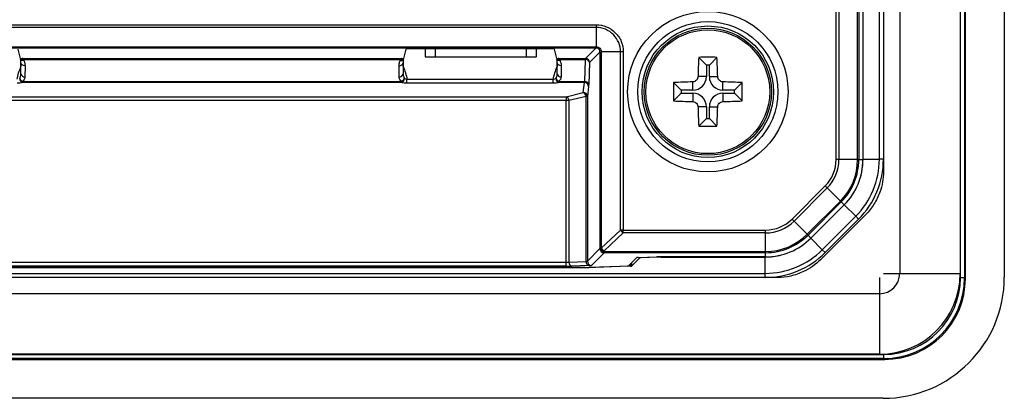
# Model space of a CAD drawing. Header units: millimetres. Extents: x 1316 to 1736, y 283 to 580.
# Tile 12 of 16: x 1666 to 1690, y 406 to 415. Entities that reach past the tile are written whole.
import ezdxf

# ---------------------------------------------------------------- set-up
doc = ezdxf.new("R2010")
doc.units = ezdxf.units.MM

msp = doc.modelspace()

# ---------------------------------------------------------------- linework, layer by layer
at = {"color": 7, "linetype": 'Continuous', "lineweight": 25}
for p, q in [((1689.408, 408.662), (1689.408, 456.371)), ((1689.508, 456.371), (1689.508, 408.662)), ((1689.53, 408.639), (1689.53, 456.394)), ((1690.494, 456.358), (1690.494, 408.675)), ((1686.33, 411.588), (1686.33, 453.445)), ((1686.401, 453.445), (1686.401, 411.588)), ((1686.862, 411.588), (1686.862, 453.445)), ((1686.891, 453.445), (1686.891, 411.588)), ((1686.994, 453.445), (1686.994, 411.588)), ((1687.401, 411.595), (1687.401, 453.438)), ((1687.501, 453.438), (1687.501, 411.595)), ((1687.504, 432.517), (1687.504, 411.287)), ((1687.904, 432.517), (1687.904, 408.767)), ((1689.404, 432.517), (1689.404, 408.767)), ((1686.996, 411.595), (1686.996, 427.694)), ((1626.922, 414.927), (1680.386, 414.927)), ((1680.386, 414.859), (1626.922, 414.859)), ((1680.386, 414.859), (1680.386, 414.382)), ((1626.922, 414.382), (1680.386, 414.382)), ((1680.385, 414.35), (1626.923, 414.35)), ((1666.139, 414.089), (1666.081, 414.322)), ((1675.677, 414.322), (1675.619, 414.089)), ((1679.106, 414.331), (1675.927, 414.331)), ((1676.154, 414.331), (1676.154, 414.129)), ((1676.154, 414.331), (1676.154, 414.129)), ((1676.404, 414.331), (1676.404, 414.129)), ((1678.654, 414.331), (1678.654, 414.129)), ((1678.904, 414.331), (1678.904, 414.129)), ((1679.414, 414.089), (1679.356, 414.322)), ((1680.125, 414.091), (1680.385, 414.35)), ((1680.484, 414.25), (1680.225, 413.991)), ((1680.385, 414.35), (1680.385, 414.35)), ((1680.485, 414.251), (1680.484, 414.25)), ((1680.485, 409.398), (1680.485, 414.251)), ((1680.993, 414.252), (1680.516, 414.252)), ((1680.516, 414.252), (1680.516, 409.398)), ((1680.993, 409.843), (1680.993, 414.252)), ((1681.061, 414.252), (1681.061, 409.843)), ((1666.139, 414.089), (1666.14, 414.064)), ((1666.14, 414.064), (1666.14, 414.055)), ((1666.14, 414.055), (1666.144, 413.899)), ((1666.148, 413.706), (1666.149, 413.982)), ((1666.192, 414.091), (1675.566, 414.091)), ((1675.549, 414.061), (1666.209, 414.061)), ((1675.609, 413.982), (1675.61, 413.706)), ((1675.614, 413.899), (1675.618, 414.055)), ((1675.618, 414.064), (1675.619, 414.089)), ((1675.618, 414.055), (1675.618, 414.064)), ((1676.154, 414.129), (1676.404, 414.129)), ((1676.404, 414.129), (1678.654, 414.129)), ((1678.654, 414.129), (1678.904, 414.129)), ((1679.414, 414.089), (1679.415, 414.064)), ((1679.415, 414.064), (1679.415, 414.055)), ((1679.415, 414.055), (1679.419, 413.899)), ((1679.423, 413.706), (1679.424, 413.982)), ((1679.467, 414.091), (1680.125, 414.091)), ((1680.125, 414.061), (1679.484, 414.061)), ((1680.106, 413.518), (1680.125, 414.061)), ((1680.125, 414.061), (1680.125, 414.091)), ((1680.225, 413.991), (1680.206, 413.447)), ((1683.117, 413.929), (1682.928, 414.118)), ((1683.117, 413.929), (1683.117, 413.642)), ((1683.192, 413.929), (1683.117, 413.929)), ((1683.192, 413.929), (1683.38, 414.118)), ((1683.192, 413.642), (1683.192, 413.929)), ((1666.144, 413.899), (1666.145, 413.89)), ((1666.145, 413.89), (1666.148, 413.891)), ((1666.249, 413.911), (1666.248, 413.635)), ((1675.51, 413.635), (1675.509, 413.911)), ((1675.614, 413.89), (1675.611, 413.891)), ((1675.614, 413.89), (1675.614, 413.899)), ((1679.419, 413.899), (1679.42, 413.89)), ((1679.42, 413.89), (1679.423, 413.891)), ((1679.524, 413.911), (1679.523, 413.635)), ((1666.183, 413.518), (1675.575, 413.518)), ((1666.183, 413.518), (1666.183, 413.492)), ((1675.575, 413.492), (1666.183, 413.492)), ((1675.575, 413.518), (1675.575, 413.492)), ((1675.705, 413.479), (1675.705, 413.576)), ((1675.705, 413.576), (1679.328, 413.576)), ((1679.328, 413.479), (1675.705, 413.479)), ((1679.328, 413.479), (1679.328, 413.576)), ((1679.458, 413.518), (1680.106, 413.518)), ((1679.458, 413.492), (1679.458, 413.518)), ((1680.103, 413.492), (1679.458, 413.492)), ((1680.071, 413.25), (1680.103, 413.492)), ((1682.492, 413.304), (1682.303, 413.493)), ((1682.779, 413.304), (1682.779, 413.51)), ((1683.117, 413.642), (1682.91, 413.642)), ((1683.192, 413.642), (1683.398, 413.642)), ((1683.529, 413.304), (1683.529, 413.51)), ((1683.817, 413.304), (1684.005, 413.493)), ((1679.648, 413.144), (1680.071, 413.25)), ((1680.203, 413.396), (1680.171, 413.153)), ((1682.492, 413.229), (1682.303, 413.04)), ((1682.779, 413.304), (1682.492, 413.304)), ((1682.492, 413.304), (1682.492, 413.229)), ((1682.492, 413.229), (1682.779, 413.229)), ((1682.779, 413.229), (1682.779, 413.023)), ((1683.817, 413.304), (1683.529, 413.304)), ((1683.529, 413.229), (1683.529, 413.023)), ((1683.529, 413.229), (1683.817, 413.229)), ((1683.817, 413.229), (1683.817, 413.304)), ((1683.817, 413.229), (1684.005, 413.04)), ((1657.022, 413.144), (1679.648, 413.144)), ((1679.648, 413.047), (1657.025, 413.047)), ((1679.648, 413.144), (1679.648, 413.047)), ((1679.716, 413.047), (1679.648, 413.047)), ((1679.648, 409.049), (1679.648, 413.047)), ((1680.14, 413.153), (1679.716, 413.047)), ((1679.716, 413.047), (1679.716, 409.051)), ((1680.171, 413.153), (1680.14, 413.153)), ((1680.14, 409.064), (1680.14, 413.153)), ((1680.171, 413.153), (1680.171, 409.069)), ((1683.117, 412.892), (1682.91, 412.892)), ((1683.117, 412.892), (1683.117, 412.604)), ((1683.192, 412.892), (1683.398, 412.892)), ((1683.192, 412.604), (1683.192, 412.892)), ((1683.117, 412.604), (1682.928, 412.415)), ((1683.117, 412.604), (1683.192, 412.604)), ((1683.192, 412.604), (1683.38, 412.415)), ((1686.401, 411.588), (1686.33, 411.588)), ((1686.862, 411.588), (1686.401, 411.588)), ((1686.891, 411.588), (1686.862, 411.588)), ((1686.891, 411.588), (1686.994, 411.588)), ((1686.996, 411.595), (1687.401, 411.595)), ((1687.501, 411.595), (1687.401, 411.595)), ((1685.238, 410.113), (1686.06, 410.935)), ((1686.11, 410.885), (1685.288, 410.063)), ((1686.11, 410.885), (1686.06, 410.935)), ((1686.436, 410.559), (1686.11, 410.885)), ((1685.614, 409.737), (1686.436, 410.559)), ((1686.456, 410.538), (1685.635, 409.717)), ((1686.456, 410.538), (1686.436, 410.559)), ((1686.529, 410.465), (1686.456, 410.538)), ((1686.529, 410.465), (1685.708, 409.644)), ((1686.816, 410.183), (1686.531, 410.468)), ((1685.288, 410.063), (1685.238, 410.113)), ((1685.614, 409.737), (1685.288, 410.063)), ((1687.065, 410.227), (1685.943, 409.105)), ((1685.988, 409.355), (1686.816, 410.183)), ((1686.887, 410.112), (1686.058, 409.284)), ((1686.887, 410.112), (1686.816, 410.183)), ((1680.516, 409.398), (1680.993, 409.843)), ((1681.061, 409.843), (1680.993, 409.843)), ((1681.061, 409.843), (1684.585, 409.843)), ((1681.061, 409.772), (1681.061, 409.843)), ((1684.585, 409.772), (1684.585, 409.843)), ((1681.061, 409.772), (1680.584, 409.328)), ((1684.585, 409.772), (1681.061, 409.772)), ((1684.585, 409.311), (1684.585, 409.772)), ((1685.635, 409.717), (1685.614, 409.737)), ((1685.635, 409.717), (1685.708, 409.644)), ((1685.703, 409.639), (1685.988, 409.355)), ((1680.171, 409.069), (1680.484, 409.382)), ((1680.484, 409.382), (1680.485, 409.398)), ((1680.485, 409.398), (1680.516, 409.398)), ((1680.584, 409.328), (1680.584, 409.311)), ((1680.584, 409.311), (1684.585, 409.311)), ((1680.584, 409.282), (1680.584, 409.311)), ((1684.585, 409.282), (1684.585, 409.311)), ((1686.058, 409.284), (1685.988, 409.355)), ((1627.646, 409.049), (1679.648, 409.049)), ((1679.648, 408.949), (1679.648, 409.049)), ((1679.716, 409.051), (1680.14, 409.064)), ((1680.584, 409.282), (1680.271, 408.969)), ((1684.585, 409.282), (1680.584, 409.282)), ((1681.192, 408.955), (1681.397, 409.16)), ((1681.266, 408.951), (1681.471, 409.156)), ((1681.426, 409.162), (1681.887, 409.178)), ((1681.471, 409.156), (1681.471, 409.164)), ((1681.918, 409.173), (1681.5, 409.159)), ((1681.5, 409.165), (1681.5, 409.159)), ((1681.918, 409.173), (1681.918, 409.179)), ((1684.585, 409.179), (1681.958, 409.179)), ((1681.989, 409.179), (1681.989, 409.174)), ((1681.989, 409.174), (1684.576, 409.174)), ((1684.576, 408.77), (1684.576, 409.174)), ((1684.585, 409.179), (1684.585, 409.282)), ((1627.165, 408.912), (1680.144, 408.912)), ((1680.113, 408.917), (1627.196, 408.917)), ((1679.648, 408.949), (1627.646, 408.949)), ((1680.208, 408.965), (1679.785, 408.951)), ((1680.144, 408.912), (1680.144, 408.917)), ((1680.183, 408.918), (1681.163, 408.953)), ((1681.236, 408.949), (1680.215, 408.913)), ((1680.215, 408.919), (1680.215, 408.913)), ((1681.236, 408.949), (1681.236, 409)), ((1681.266, 409.029), (1681.266, 408.951)), ((1684.883, 408.667), (1622.426, 408.667)), ((1622.733, 408.77), (1684.576, 408.77)), ((1684.576, 408.67), (1622.733, 408.67)), ((1684.576, 408.67), (1684.576, 408.77)), ((1687.404, 408.667), (1687.404, 408.267)), ((1687.504, 408.767), (1687.904, 408.767)), ((1687.904, 408.767), (1689.404, 408.767)), ((1689.508, 408.662), (1689.408, 408.662)), ((1689.508, 408.662), (1689.53, 408.639)), ((1687.404, 408.267), (1619.904, 408.267)), ((1687.404, 408.267), (1687.404, 406.767)), ((1619.777, 406.64), (1687.532, 406.64)), ((1619.8, 406.763), (1687.509, 406.763)), ((1687.509, 406.663), (1619.8, 406.663)), ((1687.404, 406.767), (1619.904, 406.767)), ((1687.509, 406.663), (1687.509, 406.763)), ((1687.532, 406.64), (1687.509, 406.663)), ((1687.496, 405.677), (1619.813, 405.677))]:
    msp.add_line(p, q, dxfattribs=at)
for radius in [1.986, 1.736, 1.628, 1.574, 1.533]:
    msp.add_circle((1683.154, 413.267), radius, dxfattribs=at)
for centre, radius, start, end in [((1680.125, 413.991), 0.1, 0.0817, 89.9183), ((1680.135, 413.97), 0.092, 13.0329, 96.4054), ((1698.971, 413.284), 16.064, 177.0251, 178.725), ((1683.154, 397.159), 16.961, 89.2356, 90.7644), ((1667.338, 413.284), 16.064, 1.275, 2.9749), ((1666.236, 413.724), 0.0895, 191.5867, 277.8842), ((1675.523, 413.724), 0.0895, 262.1158, 348.4133), ((1679.511, 413.724), 0.0895, 191.5867, 277.8842), ((1666.279, 413.666), 0.176, 203.6894, 237.2493), ((1666.233, 413.597), 0.116, 180.6109, 244.5848), ((1675.48, 413.666), 0.176, 302.7507, 336.3106), ((1675.526, 413.597), 0.116, 295.4152, 359.3891), ((1679.554, 413.666), 0.176, 203.6894, 237.2493), ((1679.508, 413.597), 0.116, 180.6109, 244.5848), ((1680.104, 413.393), 0.0994, 1.596, 90.3551), ((1680.116, 413.427), 0.092, 13.0329, 96.4054), ((1699.262, 413.267), 16.961, 179.2356, 180.7644), ((1683.137, 397.45), 16.064, 91.275, 92.9749), ((1682.779, 413.642), 0.338, 270, 0), ((1683.529, 413.642), 0.338, 180, 270), ((1683.172, 397.45), 16.064, 87.0251, 88.725), ((1667.046, 413.267), 16.961, 359.2356, 0.7644), ((1680.072, 413.15), 0.0994, 1.596, 90.3551), ((1680.027, 413.146), 0.112, 3.5005, 66.948), ((1682.779, 412.892), 0.338, 0, 90), ((1683.529, 412.892), 0.338, 90, 180), ((1679.604, 413.04), 0.112, 3.5005, 66.948), ((1683.137, 429.083), 16.064, 267.0251, 268.725), ((1683.172, 429.083), 16.064, 271.275, 272.9749), ((1698.971, 413.249), 16.064, 181.275, 182.9749), ((1667.338, 413.249), 16.064, 357.0251, 358.725), ((1683.154, 429.374), 16.961, 269.2356, 270.7644), ((1685.407, 411.588), 0.924, 315, 0), ((1685.407, 411.588), 0.994, 315, 0), ((1685.407, 411.588), 1.455, 315, 0), ((1685.407, 411.588), 1.485, 315, 0), ((1685.407, 411.588), 1.587, 315, 0), ((1685.404, 411.595), 1.997, 315, 0), ((1685.404, 411.595), 1.592, 337.361, 0), ((1685.404, 411.595), 2.097, 315, 0), ((1684.585, 410.767), 0.924, 270, 315), ((1684.585, 410.767), 0.994, 270, 315), ((1681.143, 409.919), 0.168, 206.9895, 240.9395), ((1684.585, 410.767), 1.455, 270, 315), ((1684.585, 410.767), 1.485, 270, 315), ((1684.585, 410.767), 1.587, 270, 315), ((1680.574, 409.403), 0.092, 193.0329, 276.4054), ((1680.584, 409.382), 0.1, 180.0817, 269.9183), ((1680.574, 409.419), 0.092, 193.0329, 276.4054), ((1680.666, 409.475), 0.168, 206.9895, 240.9395), ((1684.576, 410.767), 1.997, 270, 315), ((1679.807, 409.04), 0.0917, 173.0377, 255.5827), ((1680.231, 409.053), 0.0917, 173.0377, 255.5827), ((1680.271, 409.069), 0.1, 180.0817, 269.9183), ((1684.576, 410.767), 2.097, 270, 315), ((1684.576, 410.767), 1.592, 270, 284.5071), ((1687.404, 408.767), 0.5, 270, 0), ((1687.404, 408.767), 2, 270, 0)]:
    msp.add_arc(centre, radius, start, end, dxfattribs=at)
for centre, major_axis, ratio, start_param, end_param in [((1675.927, 414.322), (0.25, 0), 0.034921, 1.570796, 3.132866), ((1679.106, 414.322), (0.25, 0), 0.034921, 0.008727, 1.570796), ((1680.101, 413.589), (0, 0.1), 0.069842, 3.403392, 3.926991), ((1680.201, 413.589), (0, 0.2), 0.034921, 3.403392, 3.926991), ((1679.648, 409.056), (0.1, 0), 0.069842, 4.712389, 5.462881), ((1680.071, 409.07), (0.1, 0), 0.069842, 5.462881, 6.248279), ((1681.497, 409.16), (0.1, 0), 0.034921, 2.356194, 3.106686), ((1681.57, 409.156), (0.1, 0), 0.034921, 2.356194, 3.106686), ((1681.958, 409.176), (0.1, 0), 0.034921, 1.570796, 2.356194), ((1681.989, 409.171), (0.1, 0), 0.034921, 1.570796, 2.356194), ((1679.648, 408.956), (0.2, 0), 0.034921, 4.712389, 5.462881), ((1680.113, 408.921), (0.1, 0), 0.034921, 4.712389, 5.497787), ((1680.144, 408.916), (0.1, 0), 0.034921, 4.712389, 5.497787), ((1680.071, 408.97), (0.2, 0), 0.034921, 5.462881, 6.248279), ((1681.092, 408.955), (0.1, 0), 0.034921, 5.497787, 6.248279), ((1681.166, 408.952), (0.1, 0), 0.034921, 5.497787, 6.248279), ((1687.492, 408.679), (-2.124, 2.124), 0.998783, 2.356803, 3.926382), ((1687.506, 408.664), (1.416, -1.416), 0.998904, 5.498396, 7.067974), ((1687.506, 408.664), (-1.345, 1.345), 0.998783, 2.356803, 3.926382), ((1687.529, 408.642), (-1.416, 1.416), 0.998783, 2.356803, 3.926382)]:
    msp.add_ellipse(centre, major_axis=major_axis, ratio=ratio, start_param=start_param, end_param=end_param, dxfattribs=at)
for points, knots in [([(1680.386, 414.927), (1680.475, 414.927), (1680.564, 414.909), (1680.726, 414.841), (1680.801, 414.791), (1680.894, 414.697), (1680.923, 414.663), (1680.972, 414.589), (1680.993, 414.551), (1681.043, 414.428), (1681.061, 414.341), (1681.061, 414.252)], [0, 0, 0, 0, 0.25, 0.25, 0.5, 0.5, 0.625, 0.625, 0.75, 0.75, 1, 1, 1, 1]), ([(1680.993, 414.252), (1680.993, 414.331), (1680.977, 414.411), (1680.916, 414.558), (1680.871, 414.625), (1680.76, 414.737), (1680.692, 414.782), (1680.546, 414.843), (1680.465, 414.859), (1680.386, 414.859)], [0, 0, 0, 0, 0.25, 0.25, 0.5, 0.5, 0.75, 0.75, 1, 1, 1, 1]), ([(1680.385, 414.35), (1680.387, 414.35), (1680.387, 414.351), (1680.387, 414.351), (1680.387, 414.352), (1680.387, 414.354), (1680.387, 414.356), (1680.386, 414.364), (1680.386, 414.372), (1680.386, 414.382)], [0, 0, 0, 0, 0.125, 0.125, 0.25, 0.25, 0.5, 0.5, 1, 1, 1, 1]), ([(1680.484, 414.25), (1680.485, 414.263), (1680.482, 414.276), (1680.472, 414.301), (1680.465, 414.312), (1680.446, 414.331), (1680.435, 414.338), (1680.411, 414.348), (1680.397, 414.35), (1680.385, 414.35)], [0, 0, 0, 0, 0.25, 0.25, 0.5, 0.5, 0.75, 0.75, 1, 1, 1, 1]), ([(1680.386, 414.382), (1680.42, 414.382), (1680.454, 414.368), (1680.503, 414.319), (1680.516, 414.286), (1680.516, 414.252)], [0, 0, 0, 0, 0.5, 0.5, 1, 1, 1, 1]), ([(1680.485, 414.251), (1680.485, 414.253), (1680.485, 414.252), (1680.486, 414.252), (1680.486, 414.252), (1680.489, 414.252), (1680.491, 414.252), (1680.499, 414.252), (1680.507, 414.252), (1680.516, 414.252)], [0, 0, 0, 0, 0.125, 0.125, 0.25, 0.25, 0.5, 0.5, 1, 1, 1, 1]), ([(1666.139, 414.089), (1666.143, 414.089), (1666.15, 414.09), (1666.162, 414.09), (1666.177, 414.09), (1666.187, 414.091), (1666.192, 414.091)], [0, 0, 0, 0, 0.245432, 0.499269, 0.714246, 1, 1, 1, 1]), ([(1666.149, 413.982), (1666.149, 413.982), (1666.149, 413.982), (1666.149, 413.982), (1666.149, 413.99), (1666.149, 413.998), (1666.148, 414.006), (1666.148, 414.014), (1666.147, 414.023), (1666.145, 414.031), (1666.144, 414.037), (1666.143, 414.043), (1666.142, 414.05), (1666.141, 414.051), (1666.141, 414.053), (1666.14, 414.055), (1666.14, 414.055), (1666.14, 414.055), (1666.14, 414.055)], [-0.00000006, -0.00000006, -0.00000006, -0.00000006, 0, 0, 0, 0.0001123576, 0.0001123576, 0.0001123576, 0.0002248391, 0.0002248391, 0.0002248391, 0.0003045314, 0.0003045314, 0.0003045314, 0.0003276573, 0.0003276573, 0.0003276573, 0.0003277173, 0.0003277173, 0.0003277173, 0.0003277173]), ([(1666.149, 413.982), (1666.149, 413.977), (1666.149, 413.955), (1666.148, 413.925), (1666.148, 413.903), (1666.148, 413.896)], [0, 0, 0, 0, 0.175037, 0.712446, 1, 1, 1, 1]), ([(1666.249, 413.911), (1666.223, 413.911), (1666.197, 413.919), (1666.16, 413.945), (1666.149, 413.963), (1666.149, 413.982)], [0, 0, 0, 0, 0.5, 0.5, 1, 1, 1, 1]), ([(1666.192, 414.091), (1666.19, 414.09), (1666.185, 414.09), (1666.178, 414.088), (1666.175, 414.086), (1666.179, 414.081), (1666.186, 414.077), (1666.196, 414.071), (1666.204, 414.065), (1666.209, 414.061)], [0, 0, 0, 0, 0.145392, 0.250937, 0.373867, 0.499538, 0.605041, 0.750153, 1, 1, 1, 1]), ([(1666.209, 414.061), (1666.212, 414.058), (1666.216, 414.051), (1666.22, 414.044), (1666.221, 414.04)], [0, 0, 0, 0, 0.486405, 1, 1, 1, 1]), ([(1666.221, 414.04), (1666.223, 414.037), (1666.224, 414.034), (1666.225, 414.031), (1666.23, 414.021), (1666.233, 414.01), (1666.236, 414), (1666.241, 413.985), (1666.244, 413.971), (1666.246, 413.956), (1666.248, 413.941), (1666.249, 413.926), (1666.249, 413.911)], [0.0000642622, 0.0000642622, 0.0000642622, 0.0000642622, 0.0000909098, 0.0000909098, 0.0000909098, 0.0001814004, 0.0001814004, 0.0001814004, 0.0003077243, 0.0003077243, 0.0003077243, 0.0004340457, 0.0004340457, 0.0004340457, 0.0004340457]), ([(1675.509, 413.911), (1675.509, 413.923), (1675.51, 413.934), (1675.511, 413.945), (1675.512, 413.956), (1675.514, 413.968), (1675.517, 413.979), (1675.52, 413.995), (1675.525, 414.011), (1675.531, 414.027), (1675.533, 414.031), (1675.535, 414.035), (1675.537, 414.04)], [0, 0, 0, 0, 0.0000960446, 0.0000960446, 0.0000960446, 0.0001915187, 0.0001915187, 0.0001915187, 0.0003301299, 0.0003301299, 0.0003301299, 0.000369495, 0.000369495, 0.000369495, 0.000369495]), ([(1675.509, 413.911), (1675.536, 413.911), (1675.562, 413.919), (1675.599, 413.945), (1675.609, 413.963), (1675.609, 413.982)], [0, 0, 0, 0, 0.5, 0.5, 1, 1, 1, 1]), ([(1675.537, 414.04), (1675.539, 414.044), (1675.542, 414.051), (1675.547, 414.058), (1675.549, 414.061)], [0, 0, 0, 0, 0.513595, 1, 1, 1, 1]), ([(1675.549, 414.061), (1675.554, 414.065), (1675.562, 414.071), (1675.573, 414.077), (1675.579, 414.081), (1675.583, 414.086), (1675.58, 414.088), (1675.574, 414.09), (1675.569, 414.09), (1675.566, 414.091)], [0, 0, 0, 0, 0.249574, 0.38856, 0.499813, 0.625731, 0.748788, 0.854387, 1, 1, 1, 1]), ([(1675.566, 414.091), (1675.572, 414.091), (1675.582, 414.09), (1675.596, 414.09), (1675.609, 414.09), (1675.616, 414.089), (1675.619, 414.089)], [0, 0, 0, 0, 0.286731, 0.502383, 0.755325, 1, 1, 1, 1]), ([(1675.618, 414.055), (1675.618, 414.055), (1675.618, 414.055), (1675.618, 414.055), (1675.617, 414.052), (1675.617, 414.05), (1675.616, 414.047), (1675.614, 414.038), (1675.613, 414.028), (1675.611, 414.019), (1675.611, 414.013), (1675.61, 414.006), (1675.61, 414), (1675.61, 413.994), (1675.609, 413.988), (1675.609, 413.982), (1675.609, 413.982), (1675.609, 413.982), (1675.609, 413.982)], [-0.00000006, -0.00000006, -0.00000006, -0.00000006, 0, 0, 0, 0.0000342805, 0.0000342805, 0.0000342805, 0.0001570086, 0.0001570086, 0.0001570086, 0.0002422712, 0.0002422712, 0.0002422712, 0.0003277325, 0.0003277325, 0.0003277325, 0.0003277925, 0.0003277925, 0.0003277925, 0.0003277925]), ([(1675.611, 413.896), (1675.61, 413.9), (1675.61, 413.911), (1675.61, 413.935), (1675.61, 413.96), (1675.61, 413.977), (1675.609, 413.982)], [0, 0, 0, 0, 0.163815, 0.43878, 0.824972, 1, 1, 1, 1]), ([(1679.414, 414.089), (1679.418, 414.089), (1679.425, 414.09), (1679.437, 414.09), (1679.452, 414.09), (1679.462, 414.091), (1679.467, 414.091)], [0, 0, 0, 0, 0.245432, 0.499269, 0.714246, 1, 1, 1, 1]), ([(1679.424, 413.982), (1679.424, 413.982), (1679.424, 413.982), (1679.424, 413.982), (1679.424, 413.988), (1679.424, 413.994), (1679.424, 414), (1679.423, 414.006), (1679.423, 414.013), (1679.422, 414.019), (1679.421, 414.028), (1679.419, 414.038), (1679.417, 414.047), (1679.417, 414.05), (1679.416, 414.052), (1679.415, 414.055), (1679.415, 414.055), (1679.415, 414.055), (1679.415, 414.055)], [-0.00000006, -0.00000006, -0.00000006, -0.00000006, 0, 0, 0, 0.0000854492, 0.0000854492, 0.0000854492, 0.0001706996, 0.0001706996, 0.0001706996, 0.0002934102, 0.0002934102, 0.0002934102, 0.0003276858, 0.0003276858, 0.0003276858, 0.0003277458, 0.0003277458, 0.0003277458, 0.0003277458]), ([(1679.424, 413.982), (1679.424, 413.977), (1679.424, 413.955), (1679.423, 413.925), (1679.423, 413.903), (1679.423, 413.896)], [0, 0, 0, 0, 0.175037, 0.712446, 1, 1, 1, 1]), ([(1679.524, 413.911), (1679.498, 413.911), (1679.472, 413.919), (1679.435, 413.945), (1679.424, 413.963), (1679.424, 413.982)], [0, 0, 0, 0, 0.5, 0.5, 1, 1, 1, 1]), ([(1679.467, 414.091), (1679.465, 414.09), (1679.46, 414.09), (1679.453, 414.088), (1679.45, 414.086), (1679.454, 414.081), (1679.461, 414.077), (1679.471, 414.071), (1679.479, 414.065), (1679.484, 414.061)], [0, 0, 0, 0, 0.145392, 0.250937, 0.373867, 0.499538, 0.605041, 0.750153, 1, 1, 1, 1]), ([(1679.484, 414.061), (1679.487, 414.058), (1679.491, 414.051), (1679.495, 414.044), (1679.496, 414.04)], [0, 0, 0, 0, 0.486405, 1, 1, 1, 1]), ([(1679.496, 414.04), (1679.498, 414.035), (1679.5, 414.031), (1679.502, 414.027), (1679.508, 414.011), (1679.513, 413.995), (1679.517, 413.979), (1679.519, 413.968), (1679.521, 413.956), (1679.522, 413.945), (1679.523, 413.934), (1679.524, 413.923), (1679.524, 413.911)], [0.0000642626, 0.0000642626, 0.0000642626, 0.0000642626, 0.0001036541, 0.0001036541, 0.0001036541, 0.0002423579, 0.0002423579, 0.0002423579, 0.0003378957, 0.0003378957, 0.0003378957, 0.0004340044, 0.0004340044, 0.0004340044, 0.0004340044]), ([(1666.148, 413.891), (1666.147, 413.891), (1666.147, 413.892), (1666.146, 413.895), (1666.145, 413.898), (1666.144, 413.899)], [0, 0, 0, 0, 0.2506892, 0.5008967, 1, 1, 1, 1]), ([(1666.148, 413.896), (1666.148, 413.894), (1666.148, 413.892), (1666.148, 413.891), (1666.148, 413.891)], [0, 0, 0, 0, 0.700512, 1, 1, 1, 1]), ([(1675.614, 413.899), (1675.613, 413.898), (1675.613, 413.895), (1675.612, 413.892), (1675.611, 413.891), (1675.611, 413.891)], [0, 0, 0, 0, 0.499103, 0.749311, 1, 1, 1, 1]), ([(1675.611, 413.891), (1675.611, 413.891), (1675.611, 413.892), (1675.611, 413.894), (1675.611, 413.896)], [0, 0, 0, 0, 0.299488, 1, 1, 1, 1]), ([(1679.423, 413.891), (1679.422, 413.891), (1679.422, 413.892), (1679.421, 413.895), (1679.42, 413.898), (1679.419, 413.899)], [0, 0, 0, 0, 0.250689, 0.500897, 1, 1, 1, 1]), ([(1679.423, 413.896), (1679.423, 413.894), (1679.423, 413.892), (1679.423, 413.891), (1679.423, 413.891)], [0, 0, 0, 0, 0.700512, 1, 1, 1, 1]), ([(1682.91, 413.642), (1682.909, 413.607), (1682.895, 413.574), (1682.847, 413.526), (1682.813, 413.511), (1682.779, 413.51)], [0, 0, 0, 0, 0.5, 0.5, 1, 1, 1, 1]), ([(1683.529, 413.51), (1683.495, 413.511), (1683.462, 413.526), (1683.413, 413.574), (1683.399, 413.607), (1683.398, 413.642)], [0, 0, 0, 0, 0.5, 0.5, 1, 1, 1, 1]), ([(1682.779, 413.023), (1682.813, 413.022), (1682.847, 413.007), (1682.895, 412.959), (1682.909, 412.926), (1682.91, 412.892)], [0, 0, 0, 0, 0.5, 0.5, 1, 1, 1, 1]), ([(1683.398, 412.892), (1683.399, 412.926), (1683.413, 412.959), (1683.461, 413.007), (1683.495, 413.022), (1683.529, 413.023)], [0, 0, 0, 0, 0.5, 0.5, 1, 1, 1, 1]), ([(1687.504, 411.287), (1687.504, 411.202), (1687.488, 411.036), (1687.413, 410.757), (1687.273, 410.471), (1687.142, 410.304), (1687.065, 410.227)], [0, 0, 0, 0, 0.222901, 0.441037, 0.71754, 1, 1, 1, 1]), ([(1685.943, 409.105), (1685.883, 409.045), (1685.754, 408.939), (1685.503, 408.795), (1685.203, 408.692), (1684.991, 408.667), (1684.883, 408.667)], [0, 0, 0, 0, 0.222901, 0.441037, 0.71754, 1, 1, 1, 1])]:
    msp.add_open_spline(points, degree=3, knots=knots, dxfattribs=at)
for points in [[(1680.386, 414.927), (1680.386, 414.902), (1680.386, 414.877), (1680.386, 414.859)], [(1681.061, 414.252), (1681.036, 414.252), (1681.011, 414.252), (1680.993, 414.252)], [(1666.209, 414.061), (1666.183, 414.053), (1666.157, 414.054), (1666.14, 414.064)], [(1666.221, 414.04), (1666.189, 414.032), (1666.157, 414.038), (1666.14, 414.055)], [(1675.537, 414.04), (1675.569, 414.032), (1675.601, 414.038), (1675.618, 414.055)], [(1675.549, 414.061), (1675.575, 414.053), (1675.601, 414.054), (1675.618, 414.064)], [(1679.484, 414.061), (1679.458, 414.053), (1679.432, 414.054), (1679.415, 414.064)], [(1679.496, 414.04), (1679.464, 414.032), (1679.432, 414.038), (1679.415, 414.055)], [(1666.053, 413.576), (1666.068, 413.681), (1666.108, 413.786), (1666.148, 413.891)], [(1666.117, 413.596), (1666.136, 413.629), (1666.148, 413.666), (1666.148, 413.706)], [(1666.144, 413.899), (1666.146, 413.899), (1666.148, 413.897), (1666.148, 413.896)], [(1666.148, 413.706), (1666.148, 413.767), (1666.148, 413.829), (1666.148, 413.891)], [(1675.611, 413.891), (1675.611, 413.829), (1675.61, 413.767), (1675.61, 413.706)], [(1675.61, 413.706), (1675.61, 413.667), (1675.622, 413.629), (1675.641, 413.596)], [(1675.614, 413.899), (1675.612, 413.899), (1675.611, 413.897), (1675.611, 413.896)], [(1675.611, 413.891), (1675.651, 413.786), (1675.691, 413.681), (1675.705, 413.576)], [(1679.328, 413.576), (1679.343, 413.681), (1679.383, 413.786), (1679.423, 413.891)], [(1679.392, 413.596), (1679.411, 413.629), (1679.423, 413.666), (1679.423, 413.706)], [(1679.419, 413.899), (1679.421, 413.899), (1679.423, 413.897), (1679.423, 413.896)], [(1679.423, 413.706), (1679.423, 413.767), (1679.423, 413.829), (1679.423, 413.891)], [(1666.183, 413.492), (1666.148, 413.484), (1666.101, 413.479), (1666.053, 413.479)], [(1666.248, 413.635), (1666.248, 413.592), (1666.223, 413.55), (1666.183, 413.518)], [(1675.575, 413.518), (1675.536, 413.55), (1675.511, 413.592), (1675.51, 413.635)], [(1675.705, 413.479), (1675.657, 413.479), (1675.611, 413.484), (1675.575, 413.492)], [(1675.641, 413.596), (1675.658, 413.587), (1675.681, 413.579), (1675.705, 413.576)], [(1679.328, 413.576), (1679.352, 413.579), (1679.375, 413.587), (1679.392, 413.596)], [(1679.458, 413.492), (1679.423, 413.484), (1679.376, 413.479), (1679.328, 413.479)], [(1679.523, 413.635), (1679.523, 413.592), (1679.498, 413.55), (1679.458, 413.518)]]:
    msp.add_open_spline(points, degree=3, dxfattribs=at)

doc.saveas('drawing.dxf')
